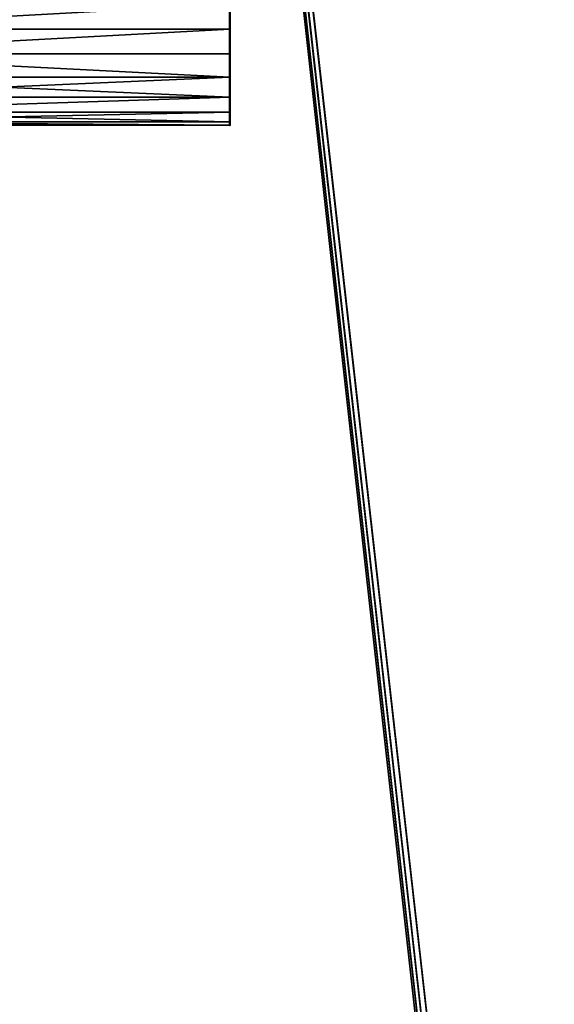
# Model space of a CAD drawing. Header units: millimetres. Extents: x 0 to 359, y -334 to 1.
# Tile 80 of 216: x 22 to 45, y -240 to -199. Entities that reach past the tile are written whole.
import ezdxf

# ---------------------------------------------------------------- set-up
doc = ezdxf.new("R2010")
doc.units = ezdxf.units.MM
doc.header["$MEASUREMENT"] = 0
doc.layers.add('0 Misc', color=7, linetype='Continuous', lineweight=35)
doc.layers.add('10 Raster Images', color=7, linetype='Continuous', lineweight=35)

msp = doc.modelspace()

# ---------------------------------------------------------------- linework, layer by layer
at = {"layer": '0 Misc', "color": 160, "linetype": 'Continuous', "lineweight": 25}
for p, q in [((12, -0.5, 320), (43, -279, 320)), ((43.051, -278.612, 320), (12, -0.5, 320)), ((43.201, -278.25, 320), (12, -0.5, 320)), ((43.439, -277.939, 320), (12, -0.5, 320)), ((31, -198.465, 3.136), (31, -199.5, 11)), ((31, -198.465, 322.136), (31, -199.5, 330)), ((31, -199.5, 3), (31, -200.535, 10.864)), ((31, -199.5, 3), (31, -199.5, 11)), ((31, -199.5, 322), (31, -200.535, 329.864)), ((31, -199.5, 322), (31, -199.5, 330)), ((31, -200.535, 3.136), (31, -201.5, 10.464)), ((31, -200.535, 3.136), (31, -200.535, 10.864)), ((31, -200.535, 322.136), (31, -201.5, 329.464)), ((31, -200.535, 322.136), (31, -200.535, 329.864)), ((31, -201.5, 3.536), (31, -202.328, 9.828)), ((31, -201.5, 3.536), (31, -201.5, 10.464)), ((31, -201.5, 322.536), (31, -202.328, 328.828)), ((31, -201.5, 322.536), (31, -201.5, 329.464)), ((31, -202.964, 5), (31, -202.328, 9.828)), ((31, -202.328, 4.172), (31, -202.328, 9.828)), ((31, -202.964, 324), (31, -202.328, 328.828)), ((31, -202.328, 323.172), (31, -202.328, 328.828)), ((31, -203.364, 5.965), (31, -202.964, 9)), ((31, -202.964, 5), (31, -202.964, 9)), ((31, -203.364, 324.965), (31, -202.964, 328)), ((31, -202.964, 324), (31, -202.964, 328)), ((31, -203.364, 5.965), (31, -203.364, 8.035)), ((31, -203.364, 324.965), (31, -203.364, 327.035))]:
    msp.add_line(p, q, dxfattribs=at).dxf.unprotected_set("ltscale", 0)
at = {"layer": '0 Misc', "color": 160, "linetype": 'Continuous', "lineweight": 50, "extrusion": (1, 0, 0)}
for centre in [(-199.5, 3, 31), (-199.5, 322, 31)]:
    msp.add_circle(centre, 4, dxfattribs=at).dxf.unprotected_set("ltscale", 0)
at = {"layer": '0 Misc', "color": 7, "lineweight": 25}
for points, invisible_edges in [([(347, -294.5, 13), (12, -0.5, 13), (12, -294.5, 13)], 1), ([(347, -294.5, 13), (347, -0.5, 13), (12, -0.5, 13)], 12), ([(347, -0.5, 1), (12, -294.5, 1), (12, -0.5, 1)], 1), ([(347, -0.5, 1), (347, -294.5, 1), (12, -294.5, 1)], 12), ([(347, -294.5, 332), (12, -0.5, 332), (12, -294.5, 332)], 1), ([(347, -294.5, 332), (347, -0.5, 332), (12, -0.5, 332)], 12)]:
    msp.add_3dface(points, dxfattribs=dict(at, invisible_edges=invisible_edges))
for points in [[(12, -0.5, 320), (43.051, -278.612, 320), (43, -279, 320)], [(43.051, -278.612, 320), (12, -0.5, 320), (43.201, -278.25, 320)], [(43.201, -278.25, 320), (12, -0.5, 320), (43.439, -277.939, 320)], [(43.439, -277.939, 320), (12, -0.5, 320), (63.439, -256.939, 320)], [(63.439, -256.939, 320), (12, -0.5, 320), (347, -0.5, 320)], [(43, -279, 320), (12, -294.5, 320), (12, -0.5, 320)], [(12, -199.5, 11), (12, -198.465, 10.864), (31, -198.465, 10.864)], [(12, -199.5, 3), (31, -198.465, 3.136), (12, -198.465, 3.136)], [(31, -198.465, 10.864), (31, -199.5, 11), (12, -199.5, 11)], [(12, -199.5, 3), (31, -199.5, 3), (31, -198.465, 3.136)], [(12, -199.5, 330), (12, -198.465, 329.864), (31, -198.465, 329.864)], [(12, -199.5, 322), (31, -198.465, 322.136), (12, -198.465, 322.136)], [(31, -198.465, 329.864), (31, -199.5, 330), (12, -199.5, 330)], [(12, -199.5, 322), (31, -199.5, 322), (31, -198.465, 322.136)], [(31, -199.5, 3), (31, -199.5, 11), (31, -198.465, 3.136)], [(31, -198.465, 3.136), (31, -199.5, 11), (31, -198.465, 10.864)], [(31, -199.5, 322), (31, -199.5, 330), (31, -198.465, 322.136)], [(31, -198.465, 322.136), (31, -199.5, 330), (31, -198.465, 329.864)], [(12, -200.535, 3.136), (31, -199.5, 3), (12, -199.5, 3)], [(12, -200.535, 3.136), (31, -200.535, 3.136), (31, -199.5, 3)], [(31, -199.5, 11), (31, -200.535, 10.864), (12, -200.535, 10.864)], [(31, -199.5, 11), (12, -200.535, 10.864), (12, -199.5, 11)], [(12, -200.535, 322.136), (31, -199.5, 322), (12, -199.5, 322)], [(12, -200.535, 322.136), (31, -200.535, 322.136), (31, -199.5, 322)], [(31, -199.5, 330), (31, -200.535, 329.864), (12, -200.535, 329.864)], [(31, -199.5, 330), (12, -200.535, 329.864), (12, -199.5, 330)], [(31, -200.535, 3.136), (31, -200.535, 10.864), (31, -199.5, 3)], [(31, -199.5, 3), (31, -200.535, 10.864), (31, -199.5, 11)], [(31, -200.535, 322.136), (31, -200.535, 329.864), (31, -199.5, 322)], [(31, -199.5, 322), (31, -200.535, 329.864), (31, -199.5, 330)], [(31, -201.5, 3.536), (31, -200.535, 3.136), (12, -200.535, 3.136)], [(31, -201.5, 3.536), (12, -200.535, 3.136), (12, -201.5, 3.536)], [(12, -200.535, 10.864), (31, -201.5, 10.464), (12, -201.5, 10.464)], [(12, -200.535, 10.864), (31, -200.535, 10.864), (31, -201.5, 10.464)], [(31, -201.5, 322.536), (31, -200.535, 322.136), (12, -200.535, 322.136)], [(31, -201.5, 322.536), (12, -200.535, 322.136), (12, -201.5, 322.536)], [(12, -200.535, 329.864), (31, -201.5, 329.464), (12, -201.5, 329.464)], [(12, -200.535, 329.864), (31, -200.535, 329.864), (31, -201.5, 329.464)], [(31, -201.5, 3.536), (31, -201.5, 10.464), (31, -200.535, 3.136)], [(31, -200.535, 3.136), (31, -201.5, 10.464), (31, -200.535, 10.864)], [(31, -201.5, 322.536), (31, -201.5, 329.464), (31, -200.535, 322.136)], [(31, -200.535, 322.136), (31, -201.5, 329.464), (31, -200.535, 329.864)], [(12, -202.328, 4.172), (31, -201.5, 3.536), (12, -201.5, 3.536)], [(12, -201.5, 10.464), (31, -202.328, 9.828), (12, -202.328, 9.828)], [(12, -201.5, 10.464), (31, -201.5, 10.464), (31, -202.328, 9.828)], [(12, -202.328, 4.172), (31, -202.328, 4.172), (31, -201.5, 3.536)], [(12, -202.328, 323.172), (31, -201.5, 322.536), (12, -201.5, 322.536)], [(12, -201.5, 329.464), (31, -202.328, 328.828), (12, -202.328, 328.828)], [(12, -201.5, 329.464), (31, -201.5, 329.464), (31, -202.328, 328.828)], [(12, -202.328, 323.172), (31, -202.328, 323.172), (31, -201.5, 322.536)], [(31, -202.328, 4.172), (31, -202.328, 9.828), (31, -201.5, 3.536)], [(31, -201.5, 3.536), (31, -202.328, 9.828), (31, -201.5, 10.464)], [(31, -202.328, 323.172), (31, -202.328, 328.828), (31, -201.5, 322.536)], [(31, -201.5, 322.536), (31, -202.328, 328.828), (31, -201.5, 329.464)], [(12, -202.964, 5), (31, -202.328, 4.172), (12, -202.328, 4.172)], [(31, -202.328, 9.828), (31, -202.964, 9), (12, -202.964, 9)], [(31, -202.328, 9.828), (12, -202.964, 9), (12, -202.328, 9.828)], [(12, -202.964, 5), (31, -202.964, 5), (31, -202.328, 4.172)], [(12, -202.964, 324), (31, -202.328, 323.172), (12, -202.328, 323.172)], [(31, -202.328, 328.828), (31, -202.964, 328), (12, -202.964, 328)], [(31, -202.328, 328.828), (12, -202.964, 328), (12, -202.328, 328.828)], [(12, -202.964, 324), (31, -202.964, 324), (31, -202.328, 323.172)], [(31, -202.964, 5), (31, -202.964, 9), (31, -202.328, 9.828)], [(31, -202.964, 5), (31, -202.328, 9.828), (31, -202.328, 4.172)], [(31, -202.964, 324), (31, -202.964, 328), (31, -202.328, 328.828)], [(31, -202.964, 324), (31, -202.328, 328.828), (31, -202.328, 323.172)], [(12, -203.364, 5.965), (31, -202.964, 5), (12, -202.964, 5)], [(12, -203.364, 5.965), (31, -203.364, 5.965), (31, -202.964, 5)], [(12, -202.964, 9), (31, -203.364, 8.035), (12, -203.364, 8.035)], [(12, -202.964, 9), (31, -202.964, 9), (31, -203.364, 8.035)], [(12, -203.364, 324.965), (31, -202.964, 324), (12, -202.964, 324)], [(12, -203.364, 324.965), (31, -203.364, 324.965), (31, -202.964, 324)], [(12, -202.964, 328), (31, -203.364, 327.035), (12, -203.364, 327.035)], [(12, -202.964, 328), (31, -202.964, 328), (31, -203.364, 327.035)], [(31, -203.364, 5.965), (31, -203.364, 8.035), (31, -202.964, 9)], [(31, -203.364, 5.965), (31, -202.964, 9), (31, -202.964, 5)], [(31, -203.364, 324.965), (31, -203.364, 327.035), (31, -202.964, 328)], [(31, -203.364, 324.965), (31, -202.964, 328), (31, -202.964, 324)], [(31, -203.5, 7), (31, -203.364, 5.965), (12, -203.364, 5.965)], [(31, -203.5, 7), (12, -203.364, 5.965), (12, -203.5, 7)], [(12, -203.364, 8.035), (31, -203.5, 7), (12, -203.5, 7)], [(12, -203.364, 8.035), (31, -203.364, 8.035), (31, -203.5, 7)], [(31, -203.5, 326), (31, -203.364, 324.965), (12, -203.364, 324.965)], [(31, -203.5, 326), (12, -203.364, 324.965), (12, -203.5, 326)], [(12, -203.364, 327.035), (31, -203.5, 326), (12, -203.5, 326)], [(12, -203.364, 327.035), (31, -203.364, 327.035), (31, -203.5, 326)], [(31, -203.364, 8.035), (31, -203.364, 5.965), (31, -203.5, 7)], [(31, -203.364, 327.035), (31, -203.364, 324.965), (31, -203.5, 326)]]:
    msp.add_3dface(points, dxfattribs=at)
at = {"layer": '10 Raster Images', "color": 160, "linetype": 'Continuous', "lineweight": 25}
for p, q in [((31, -199.5, 3), (31, -198.465, 3.136)), ((31, -198.465, 10.864), (31, -199.5, 11)), ((31, -199.5, 322), (31, -198.465, 322.136)), ((31, -198.465, 329.864), (31, -199.5, 330)), ((31, -200.535, 3.136), (31, -199.5, 3)), ((31, -199.5, 11), (31, -200.535, 10.864)), ((31, -200.535, 322.136), (31, -199.5, 322)), ((31, -199.5, 330), (31, -200.535, 329.864)), ((31, -201.5, 3.536), (31, -200.535, 3.136)), ((31, -200.535, 10.864), (31, -201.5, 10.464)), ((31, -201.5, 322.536), (31, -200.535, 322.136)), ((31, -200.535, 329.864), (31, -201.5, 329.464)), ((31, -202.328, 4.172), (31, -201.5, 3.536)), ((31, -201.5, 10.464), (31, -202.328, 9.828)), ((31, -202.328, 323.172), (31, -201.5, 322.536)), ((31, -201.5, 329.464), (31, -202.328, 328.828)), ((31, -202.328, 9.828), (31, -202.964, 9)), ((31, -202.964, 5), (31, -202.328, 4.172)), ((31, -202.328, 328.828), (31, -202.964, 328)), ((31, -202.964, 324), (31, -202.328, 323.172)), ((31, -202.964, 9), (31, -203.364, 8.035)), ((31, -203.364, 5.965), (31, -202.964, 5)), ((31, -202.964, 328), (31, -203.364, 327.035)), ((31, -203.364, 324.965), (31, -202.964, 324)), ((31, -203.364, 8.035), (31, -203.5, 7)), ((31, -203.5, 7), (31, -203.364, 5.965)), ((31, -203.364, 327.035), (31, -203.5, 326)), ((31, -203.5, 326), (31, -203.364, 324.965))]:
    msp.add_line(p, q, dxfattribs=at).dxf.unprotected_set("ltscale", 0)

doc.saveas('drawing.dxf')
